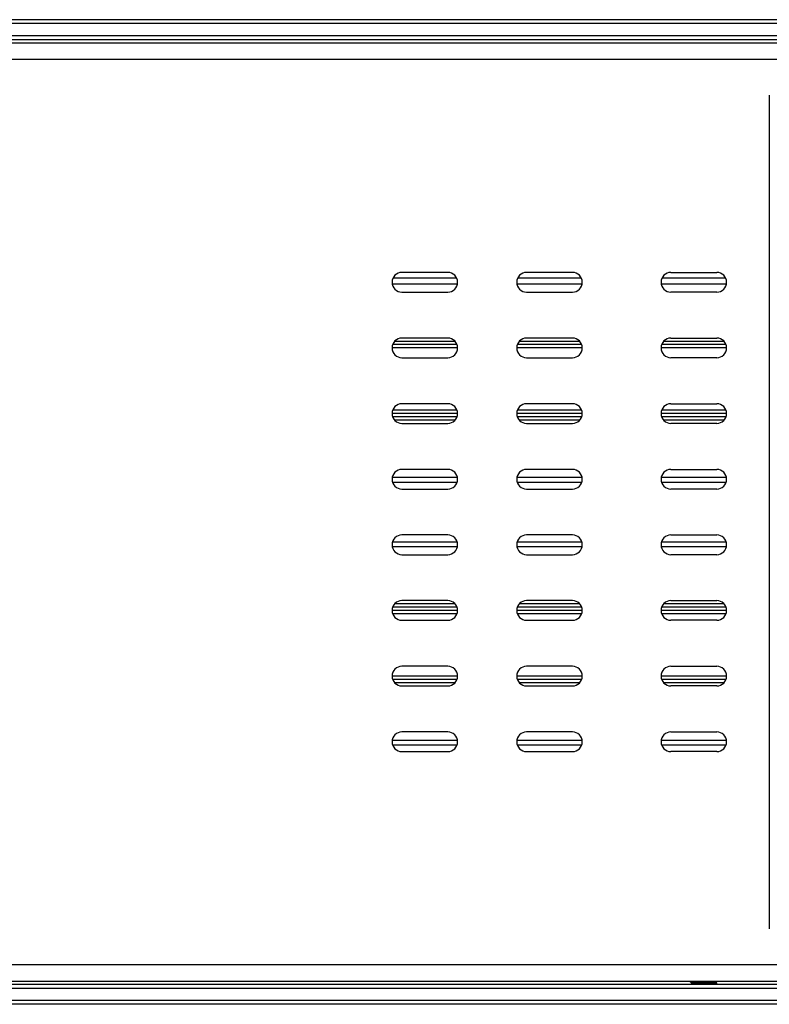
# Model space of a CAD drawing. Header units: millimetres. Extents: x 19192 to 20904, y 1507 to 2734.
# Tile 11 of 80: x 19352 to 19467, y 1979 to 2129. Entities that reach past the tile are written whole.
import ezdxf

# ---------------------------------------------------------------- set-up
doc = ezdxf.new("R2010")
doc.units = ezdxf.units.MM
doc.layers.add('02___PRT_ALL_AXES', color=7, linetype='Continuous')

msp = doc.modelspace()

# ---------------------------------------------------------------- linework, layer by layer
at = {"color": 7, "linetype": 'Continuous'}
for p, q in [((20280.06, 2128.84), (19261.06, 2128.84)), ((20280.06, 2128.24), (19261.06, 2128.24)), ((19261.06, 2126.44), (20280.06, 2126.44)), ((19261.06, 2125.84), (20280.06, 2125.84)), ((19275.56, 2125.34), (20265.56, 2125.34)), ((19272.56, 2122.84), (20268.56, 2122.84)), ((19466.56, 2117.34), (19466.56, 1990.34)), ((19417.56, 2090.34), (19410.56, 2090.34)), ((19436.56, 2090.34), (19429.56, 2090.34)), ((19451.56, 2090.34), (19458.56, 2090.34)), ((19409.09, 2088.59), (19419.03, 2088.59)), ((19409.21, 2089.5), (19418.91, 2089.5)), ((19428.09, 2088.59), (19438.03, 2088.59)), ((19428.21, 2089.5), (19437.91, 2089.5)), ((19450.09, 2088.59), (19460.03, 2088.59)), ((19450.21, 2089.5), (19459.91, 2089.5)), ((19410.56, 2087.34), (19417.56, 2087.34)), ((19429.56, 2087.34), (19436.56, 2087.34)), ((19458.56, 2087.34), (19451.56, 2087.34)), ((19418.97, 2079.34), (19409.15, 2079.34)), ((19418.67, 2079.84), (19409.45, 2079.84)), ((19417.56, 2080.34), (19410.56, 2080.34)), ((19437.97, 2079.34), (19428.15, 2079.34)), ((19437.67, 2079.84), (19428.45, 2079.84)), ((19436.56, 2080.34), (19429.56, 2080.34)), ((19459.97, 2079.34), (19450.15, 2079.34)), ((19459.67, 2079.84), (19450.45, 2079.84)), ((19451.56, 2080.34), (19458.56, 2080.34)), ((19419.05, 2078.84), (19409.07, 2078.84)), ((19438.05, 2078.84), (19428.07, 2078.84)), ((19460.05, 2078.84), (19450.07, 2078.84)), ((19410.56, 2077.34), (19417.56, 2077.34)), ((19429.56, 2077.34), (19436.56, 2077.34)), ((19458.56, 2077.34), (19451.56, 2077.34)), ((19417.56, 2070.34), (19410.56, 2070.34)), ((19436.56, 2070.34), (19429.56, 2070.34)), ((19451.56, 2070.34), (19458.56, 2070.34)), ((19419.05, 2068.84), (19409.07, 2068.84)), ((19418.97, 2069.34), (19409.15, 2069.34)), ((19438.05, 2068.84), (19428.07, 2068.84)), ((19437.97, 2069.34), (19428.15, 2069.34)), ((19460.05, 2068.84), (19450.07, 2068.84)), ((19459.97, 2069.34), (19450.15, 2069.34)), ((19418.97, 2068.34), (19409.15, 2068.34)), ((19418.67, 2067.84), (19409.45, 2067.84)), ((19410.56, 2067.34), (19417.56, 2067.34)), ((19437.97, 2068.34), (19428.15, 2068.34)), ((19437.67, 2067.84), (19428.45, 2067.84)), ((19429.56, 2067.34), (19436.56, 2067.34)), ((19459.97, 2068.34), (19450.15, 2068.34)), ((19459.67, 2067.84), (19450.45, 2067.84)), ((19458.56, 2067.34), (19451.56, 2067.34)), ((19417.56, 2060.34), (19410.56, 2060.34)), ((19436.56, 2060.34), (19429.56, 2060.34)), ((19451.56, 2060.34), (19458.56, 2060.34)), ((19419.03, 2059.09), (19409.09, 2059.09)), ((19418.98, 2058.36), (19409.14, 2058.36)), ((19438.03, 2059.09), (19428.09, 2059.09)), ((19437.98, 2058.36), (19428.14, 2058.36)), ((19460.03, 2059.09), (19450.09, 2059.09)), ((19459.98, 2058.36), (19450.14, 2058.36)), ((19410.56, 2057.34), (19417.56, 2057.34)), ((19429.56, 2057.34), (19436.56, 2057.34)), ((19458.56, 2057.34), (19451.56, 2057.34)), ((19409.14, 2049.32), (19418.98, 2049.32)), ((19417.56, 2050.34), (19410.56, 2050.34)), ((19428.14, 2049.32), (19437.98, 2049.32)), ((19436.56, 2050.34), (19429.56, 2050.34)), ((19450.14, 2049.32), (19459.98, 2049.32)), ((19451.56, 2050.34), (19458.56, 2050.34)), ((19409.09, 2048.59), (19419.03, 2048.59)), ((19428.09, 2048.59), (19438.03, 2048.59)), ((19450.09, 2048.59), (19460.03, 2048.59)), ((19410.56, 2047.34), (19417.56, 2047.34)), ((19429.56, 2047.34), (19436.56, 2047.34)), ((19458.56, 2047.34), (19451.56, 2047.34)), ((19417.56, 2040.34), (19410.56, 2040.34)), ((19436.56, 2040.34), (19429.56, 2040.34)), ((19451.56, 2040.34), (19458.56, 2040.34)), ((19419.05, 2038.84), (19409.07, 2038.84)), ((19418.97, 2039.34), (19409.15, 2039.34)), ((19418.67, 2039.84), (19409.45, 2039.84)), ((19438.05, 2038.84), (19428.07, 2038.84)), ((19437.97, 2039.34), (19428.15, 2039.34)), ((19437.67, 2039.84), (19428.45, 2039.84)), ((19460.05, 2038.84), (19450.07, 2038.84)), ((19459.97, 2039.34), (19450.15, 2039.34)), ((19459.67, 2039.84), (19450.45, 2039.84)), ((19418.97, 2038.34), (19409.15, 2038.34)), ((19410.56, 2037.34), (19417.56, 2037.34)), ((19437.97, 2038.34), (19428.15, 2038.34)), ((19429.56, 2037.34), (19436.56, 2037.34)), ((19459.97, 2038.34), (19450.15, 2038.34)), ((19458.56, 2037.34), (19451.56, 2037.34)), ((19417.56, 2030.34), (19410.56, 2030.34)), ((19436.56, 2030.34), (19429.56, 2030.34)), ((19451.56, 2030.34), (19458.56, 2030.34)), ((19419.05, 2028.84), (19409.07, 2028.84)), ((19418.97, 2028.34), (19409.15, 2028.34)), ((19438.05, 2028.84), (19428.07, 2028.84)), ((19437.97, 2028.34), (19428.15, 2028.34)), ((19460.05, 2028.84), (19450.07, 2028.84)), ((19459.97, 2028.34), (19450.15, 2028.34)), ((19418.67, 2027.84), (19409.45, 2027.84)), ((19410.56, 2027.34), (19417.56, 2027.34)), ((19437.67, 2027.84), (19428.45, 2027.84)), ((19429.56, 2027.34), (19436.56, 2027.34)), ((19459.67, 2027.84), (19450.45, 2027.84)), ((19458.56, 2027.34), (19451.56, 2027.34)), ((19409.09, 2019.09), (19419.03, 2019.09)), ((19417.56, 2020.34), (19410.56, 2020.34)), ((19428.09, 2019.09), (19438.03, 2019.09)), ((19436.56, 2020.34), (19429.56, 2020.34)), ((19450.09, 2019.09), (19460.03, 2019.09)), ((19451.56, 2020.34), (19458.56, 2020.34)), ((19409.14, 2018.36), (19418.98, 2018.36)), ((19428.14, 2018.36), (19437.98, 2018.36)), ((19450.14, 2018.36), (19459.98, 2018.36)), ((19410.56, 2017.34), (19417.56, 2017.34)), ((19429.56, 2017.34), (19436.56, 2017.34)), ((19458.56, 2017.34), (19451.56, 2017.34)), ((19632.56, 1984.84), (19272.56, 1984.84)), ((19635.76, 1981.84), (19261.06, 1981.84)), ((19629.56, 1982.34), (19275.56, 1982.34)), ((19454.56, 1982.21), (19454.56, 1982.21)), ((19454.56, 1982.21), (19454.85, 1982.04)), ((19454.87, 1982.05), (19454.56, 1981.87)), ((19458.25, 1982.29), (19458.35, 1982.34)), ((19458.56, 1982.12), (19458.27, 1982.29)), ((19458.56, 1982.12), (19458.56, 1982.12)), ((19458.56, 1981.96), (19458.56, 1981.96)), ((19635.56, 1981.24), (19261.06, 1981.24)), ((19635.56, 1979.44), (19261.06, 1979.44)), ((19635.56, 1978.84), (19261.06, 1978.84))]:
    msp.add_line(p, q, dxfattribs=at)
for centre, radius, start, end in [((19410.56, 2088.84), 1.5, 90, 270), ((19417.56, 2088.84), 1.5, 270, 90), ((19429.56, 2088.84), 1.5, 90, 270), ((19436.56, 2088.84), 1.5, 270, 90), ((19451.56, 2088.84), 1.5, 90, 270), ((19458.56, 2088.84), 1.5, 270, 90), ((19410.56, 2078.84), 1.5, 90, 270), ((19417.56, 2078.84), 1.5, 270, 90), ((19429.56, 2078.84), 1.5, 90, 270), ((19436.56, 2078.84), 1.5, 270, 90), ((19451.56, 2078.84), 1.5, 90, 270), ((19458.56, 2078.84), 1.5, 270, 90), ((19410.56, 2068.84), 1.5, 90, 270), ((19417.56, 2068.84), 1.5, 270, 90), ((19429.56, 2068.84), 1.5, 90, 270), ((19436.56, 2068.84), 1.5, 270, 90), ((19451.56, 2068.84), 1.5, 90, 270), ((19458.56, 2068.84), 1.5, 270, 90), ((19410.56, 2058.84), 1.5, 90, 270), ((19417.56, 2058.84), 1.5, 270, 90), ((19429.56, 2058.84), 1.5, 90, 270), ((19436.56, 2058.84), 1.5, 270, 90), ((19451.56, 2058.84), 1.5, 90, 270), ((19458.56, 2058.84), 1.5, 270, 90), ((19410.56, 2048.84), 1.5, 90, 270), ((19417.56, 2048.84), 1.5, 270, 90), ((19429.56, 2048.84), 1.5, 90, 270), ((19436.56, 2048.84), 1.5, 270, 90), ((19451.56, 2048.84), 1.5, 90, 270), ((19458.56, 2048.84), 1.5, 270, 90), ((19410.56, 2038.84), 1.5, 90, 270), ((19417.56, 2038.84), 1.5, 270, 90), ((19429.56, 2038.84), 1.5, 90, 270), ((19436.56, 2038.84), 1.5, 270, 90), ((19451.56, 2038.84), 1.5, 90, 270), ((19458.56, 2038.84), 1.5, 270, 90), ((19410.56, 2028.84), 1.5, 90, 270), ((19417.56, 2028.84), 1.5, 270, 90), ((19429.56, 2028.84), 1.5, 90, 270), ((19436.56, 2028.84), 1.5, 270, 90), ((19451.56, 2028.84), 1.5, 90, 270), ((19458.56, 2028.84), 1.5, 270, 90), ((19410.56, 2018.84), 1.5, 90, 270), ((19417.56, 2018.84), 1.5, 270, 90), ((19429.56, 2018.84), 1.5, 90, 270), ((19436.56, 2018.84), 1.5, 270, 90), ((19451.56, 2018.84), 1.5, 90, 270), ((19458.56, 2018.84), 1.5, 270, 90), ((19455.64, 1971.83), 10.46, 94.0124, 94.15)]:
    msp.add_arc(centre, radius, start, end, dxfattribs=at)
for points, knots in [([(19454.56, 1982.21), (19454.56, 1982.22), (19454.56, 1982.22), (19454.57, 1982.22), (19454.57, 1982.22), (19454.58, 1982.23), (19454.59, 1982.23), (19454.61, 1982.23), (19454.63, 1982.24), (19454.65, 1982.24), (19454.69, 1982.24), (19454.75, 1982.25), (19454.82, 1982.26), (19454.86, 1982.26), (19454.89, 1982.26)], [0, 0, 0, 0, 0.00951, 0.024161, 0.045677, 0.074551, 0.110941, 0.154898, 0.20643, 0.265513, 0.406053, 0.57589, 0.774217, 1, 1, 1, 1]), ([(19456.56, 1981.99), (19456.44, 1981.99), (19456.19, 1981.98), (19455.84, 1981.96), (19455.55, 1981.95), (19455.34, 1981.94), (19455.2, 1981.93), (19455.07, 1981.93), (19454.95, 1981.92), (19454.85, 1981.91), (19454.76, 1981.9), (19454.7, 1981.9), (19454.65, 1981.89), (19454.63, 1981.89), (19454.61, 1981.89), (19454.59, 1981.88), (19454.57, 1981.88), (19454.57, 1981.88), (19454.56, 1981.87)], [0, 0, 0, 0, 0.186753, 0.36694, 0.534263, 0.611239, 0.682844, 0.748454, 0.80749, 0.85944, 0.903853, 0.940349, 0.955534, 0.968637, 0.979633, 0.988515, 0.99529, 1, 1, 1, 1]), ([(19454.87, 1982.05), (19454.87, 1982.05), (19454.88, 1982.05), (19454.89, 1982.06), (19454.9, 1982.06), (19454.93, 1982.06), (19454.97, 1982.07), (19455.04, 1982.08), (19455.11, 1982.09), (19455.2, 1982.09), (19455.3, 1982.1), (19455.45, 1982.11), (19455.67, 1982.12), (19455.95, 1982.14), (19456.25, 1982.15), (19456.56, 1982.17), (19456.87, 1982.18), (19457.17, 1982.2), (19457.45, 1982.21), (19457.67, 1982.22), (19457.82, 1982.23), (19457.92, 1982.24), (19458.01, 1982.25), (19458.08, 1982.25), (19458.15, 1982.26), (19458.19, 1982.27), (19458.22, 1982.27), (19458.23, 1982.28), (19458.25, 1982.28), (19458.25, 1982.28), (19458.25, 1982.29)], [0, 0, 0, 0, 0.002655, 0.006316, 0.011006, 0.016729, 0.031254, 0.049794, 0.072208, 0.098306, 0.12787, 0.160645, 0.234679, 0.317865, 0.407334, 0.5, 0.592666, 0.682135, 0.76532, 0.839355, 0.872131, 0.901694, 0.927792, 0.950205, 0.968746, 0.983271, 0.988995, 0.993684, 0.997345, 1, 1, 1, 1]), ([(19454.91, 1982.26), (19455.02, 1982.27), (19455.26, 1982.28), (19455.65, 1982.3), (19456.09, 1982.32), (19456.4, 1982.33), (19456.56, 1982.34)], [0, 0, 0, 0, 0.194212, 0.435266, 0.709163, 1, 1, 1, 1]), ([(19458.56, 1982.12), (19458.56, 1982.12), (19458.56, 1982.11), (19458.55, 1982.11), (19458.55, 1982.11), (19458.54, 1982.11), (19458.52, 1982.1), (19458.5, 1982.1), (19458.46, 1982.09), (19458.4, 1982.09), (19458.32, 1982.08), (19458.22, 1982.07), (19458.1, 1982.06), (19457.97, 1982.06), (19457.82, 1982.05), (19457.67, 1982.04), (19457.5, 1982.03), (19457.26, 1982.02), (19456.95, 1982.01), (19456.69, 1982), (19456.56, 1981.99)], [0, 0, 0, 0, 0.002285, 0.004072, 0.006385, 0.01268, 0.021262, 0.032148, 0.045333, 0.078492, 0.120469, 0.170872, 0.229234, 0.294995, 0.367527, 0.446135, 0.530064, 0.618514, 0.805519, 1, 1, 1, 1])]:
    msp.add_open_spline(points, degree=3, knots=knots, dxfattribs=at)
at = {"layer": '02___PRT_ALL_AXES', "color": 7, "linetype": 'Continuous'}
for p, q in [((19454.56, 1982.21), (19454.56, 1982.34)), ((19458.56, 1981.96), (19458.56, 1982.12))]:
    msp.add_line(p, q, dxfattribs=at)

doc.saveas('drawing.dxf')
